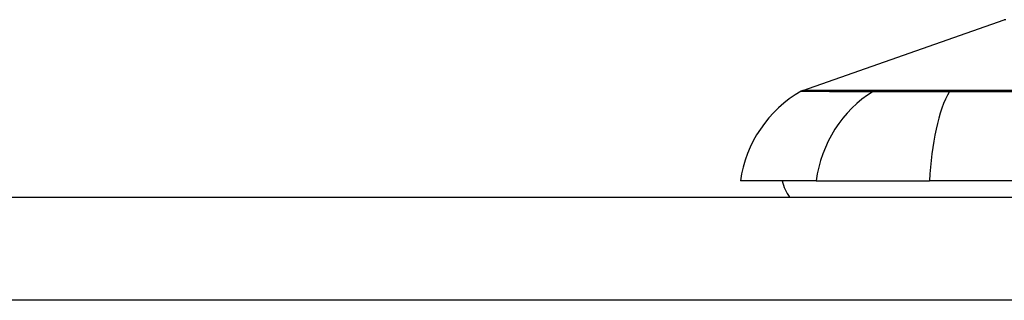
# Model space of a CAD drawing. Header units: inches. Extents: x 18 to 388, y 34 to 188.
# Tile 53 of 159: x 87.26 to 88.206, y 187.827 to 188.097. Entities that reach past the tile are written whole.
import ezdxf

# ---------------------------------------------------------------- set-up
doc = ezdxf.new("R2010")
doc.units = ezdxf.units.IN
doc.header["$MEASUREMENT"] = 0
doc.layers.add('Visible Edges(ANSI)', color=7, linetype='Continuous', lineweight=25)
doc.layers.add('Visible Tangent Edges(ANSI)', color=7, linetype='Continuous', lineweight=25)

msp = doc.modelspace()

# ---------------------------------------------------------------- linework, layer by layer
at = {"layer": 'Visible Edges(ANSI)'}
for p, q in [((88.01242, 188.02852), (88.20595, 188.09626)), ((88.02529, 187.94162), (87.95252, 187.94162)), ((88.02529, 187.94162), (88.13407, 187.94162)), ((88.99145, 187.94162), (88.13407, 187.94162)), ((18.28276, 187.92587), (89.88776, 187.92587))]:
    msp.add_line(p, q, dxfattribs=at)
for centre, radius, start, end in [((88.20758, 188.09162), 0.00492, 90.17314, 109.29005), ((88.0695, 187.9253), 0.11811, 119.81689, 172.0587), ((88.01567, 188.01923), 0.00984, 109.29005, 119.81689), ((88.03126, 187.94949), 0.03937, 191.53696, 216.8699)]:
    msp.add_arc(centre, radius, start, end, dxfattribs=at)
at = {"layer": 'Visible Tangent Edges(ANSI)'}
for p, q in [((88.0822, 188.02856), (88.08203, 188.02856)), ((88.15442, 188.02856), (88.15395, 188.02856)), ((89.88776, 187.82687), (18.28276, 187.82687))]:
    msp.add_line(p, q, dxfattribs=at)
at = {"layer": 'Visible Tangent Edges(ANSI)', "flags": 128}
for points in [[(88.01077, 188.02777), (88.01089, 188.02777), (88.01126, 188.02777), (88.01186, 188.02777), (88.01271, 188.02777), (88.0138, 188.02776), (88.01514, 188.02776), (88.01671, 188.02775), (88.01853, 188.02774), (88.02058, 188.02774), (88.02288, 188.02773), (88.02541, 188.02772), (88.02819, 188.02771), (88.0312, 188.0277), (88.03445, 188.02769), (88.03794, 188.02768), (88.04167, 188.02767), (88.04564, 188.02766), (88.04984, 188.02765), (88.05427, 188.02763), (88.05894, 188.02762), (88.06384, 188.02761), (88.06898, 188.0276), (88.07435, 188.02759), (88.07994, 188.02757)], [(88.08203, 188.02856), (88.0764, 188.02856), (88.07103, 188.02856), (88.06587, 188.02856), (88.06094, 188.02856), (88.05624, 188.02855), (88.05178, 188.02855), (88.04756, 188.02855), (88.04357, 188.02855), (88.03982, 188.02855), (88.0363, 188.02854), (88.03302, 188.02854), (88.02999, 188.02854), (88.02719, 188.02854), (88.02463, 188.02854), (88.02232, 188.02853), (88.02024, 188.02853), (88.01841, 188.02853), (88.01682, 188.02853), (88.01548, 188.02853), (88.01437, 188.02853), (88.01352, 188.02852), (88.0129, 188.02852), (88.01254, 188.02852), (88.01241, 188.02852)], [(88.07994, 188.02757), (88.08148, 188.02756), (88.08317, 188.02755), (88.08501, 188.02754), (88.08701, 188.02753), (88.08916, 188.02753), (88.09146, 188.02752), (88.0939, 188.02751), (88.09648, 188.02751), (88.0992, 188.02751), (88.10204, 188.02751), (88.10502, 188.0275), (88.10811, 188.0275), (88.11133, 188.0275), (88.11466, 188.02751), (88.11811, 188.02751), (88.12165, 188.02751), (88.1253, 188.02751), (88.12904, 188.02752), (88.13288, 188.02752), (88.13679, 188.02753), (88.14078, 188.02754), (88.14485, 188.02755), (88.14898, 188.02756), (88.15318, 188.02757)], [(88.15395, 188.02856), (88.14986, 188.02856), (88.14583, 188.02856), (88.14186, 188.02856), (88.13797, 188.02856), (88.13415, 188.02856), (88.13041, 188.02856), (88.12676, 188.02856), (88.1232, 188.02856), (88.11974, 188.02856), (88.11638, 188.02856), (88.11312, 188.02856), (88.10998, 188.02856), (88.10695, 188.02856), (88.10404, 188.02856), (88.10125, 188.02856), (88.09858, 188.02856), (88.09605, 188.02856), (88.09365, 188.02856), (88.09138, 188.02856), (88.08926, 188.02856), (88.08728, 188.02856), (88.08544, 188.02856), (88.08375, 188.02856), (88.0822, 188.02856)], [(88.15318, 188.02757), (88.18612, 188.0276), (88.21943, 188.02762)], [(88.22043, 188.02856), (88.18725, 188.02856), (88.15442, 188.02856)]]:
    msp.add_lwpolyline(points, dxfattribs=at)
at = {"layer": 'Visible Tangent Edges(ANSI)'}
for centre, major_axis, ratio, start_param, end_param in [((88.13571, 187.9253), (0, 0.11811), 0.943995, 0.523835, 1.432195), ((88.08459, 188.01905), (0.00008, 0.00984), 0.945463, 0.267645, 0.531352), ((88.17267, 187.9253), (0, 0.11811), 0.32996, 0.523835, 1.432195), ((88.1548, 188.01905), (-0.00003, 0.00984), 0.32572, 0.259229, 0.522936)]:
    msp.add_ellipse(centre, major_axis=major_axis, ratio=ratio, start_param=start_param, end_param=end_param, dxfattribs=at)

doc.saveas('drawing.dxf')
